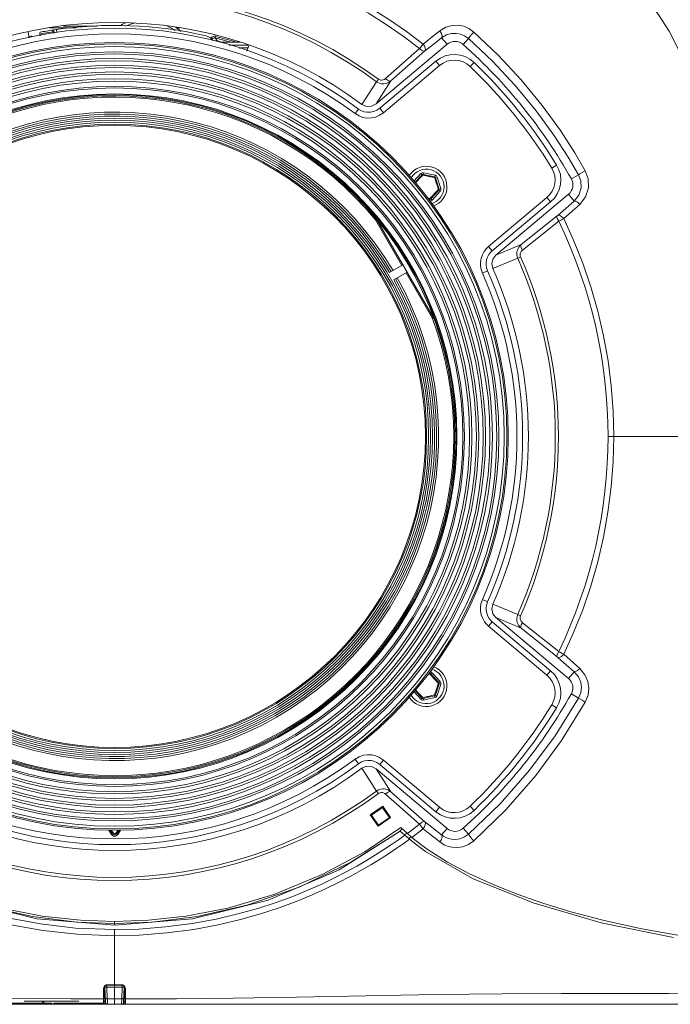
# Model space of a CAD drawing. Header units: millimetres. Extents: x 3925 to 5043, y -86 to 778.
# Tile 6 of 96: x 4143 to 4200, y 64 to 150. Entities that reach past the tile are written whole.
import ezdxf

# ---------------------------------------------------------------- set-up
doc = ezdxf.new("R2010")
doc.units = ezdxf.units.MM
doc.header["$LTSCALE"] = 46.255
for name, color, linetype in [('A65-LSM-GEARDXF_CONTINUOUS_LINE', 7, 'CONTINUOUS'), ('H30-RUBBER-MDXF_CONTINUOUS_LINE', 7, 'CONTINUOUS'), ('H30K-CHRISTIDXF_CONTINUOUS_LINE', 7, 'CONTINUOUS'), ('H30K-FRONT-CDXF_CONTINUOUS_LINE', 7, 'CONTINUOUS'), ('H30K-INDICATDXF_CONTINUOUS_LINE', 7, 'CONTINUOUS'), ('H30K-TOP-COVDXF_CONTINUOUS_LINE', 7, 'CONTINUOUS'), ('H60-BUTTON-DDXF_CONTINUOUS_LINE', 7, 'CONTINUOUS'), ('H60-FF-LENS-DXF_CONTINUOUS_LINE', 7, 'CONTINUOUS'), ('H60-LSM-GUIDDXF_CONTINUOUS_LINE', 7, 'CONTINUOUS'), ('H60-LSM-H-TADXF_CONTINUOUS_LINE', 7, 'CONTINUOUS'), ('LENS-STICK-LDXF_CONTINUOUS_LINE', 7, 'CONTINUOUS'), ('LSM-BS-BASE-DXF_CONTINUOUS_LINE', 7, 'CONTINUOUS'), ('METAL-NAMEPLDXF_CONTINUOUS_LINE', 7, 'CONTINUOUS'), ('PJ-LENS-B10RDXF_CONTINUOUS_LINE', 7, 'CONTINUOUS'), ('R70-LABEL-IRDXF_CONTINUOUS_LINE', 7, 'CONTINUOUS')]:
    doc.layers.add(name, color=color, linetype=linetype)

msp = doc.modelspace()

# ---------------------------------------------------------------- linework, layer by layer
at = {"layer": 'A65-LSM-GEARDXF_CONTINUOUS_LINE', "color": 7, "linetype": 'Continuous', "lineweight": 0}
for p, q in [((4177.994, 135.8584), (4178.6111, 136.5296)), ((4178.0867, 135.7375), (4178.7215, 136.428)), ((4178.6111, 136.5296), (4178.7215, 136.428)), ((4178.6515, 136.2516), (4178.7849, 136.393)), ((4178.8496, 136.6043), (4178.8169, 136.4579)), ((4178.8169, 136.4579), (4179.8312, 136.2313)), ((4178.8496, 136.6043), (4179.8639, 136.3777)), ((4179.8639, 136.3777), (4179.8312, 136.2313)), ((4178.1293, 135.682), (4178.2153, 135.7778)), ((4178.2153, 135.7778), (4178.2992, 135.8706)), ((4178.2992, 135.8706), (4178.3755, 135.9544)), ((4178.3755, 135.9544), (4178.4562, 136.0422)), ((4178.4562, 136.0422), (4178.5441, 136.1369)), ((4178.5441, 136.1369), (4178.6515, 136.2516)), ((4179.5018, 136.2368), (4179.6539, 136.2013)), ((4179.6539, 136.2013), (4179.8325, 136.1589)), ((4180.0479, 136.2085), (4179.9048, 136.1637)), ((4179.9048, 136.1637), (4180.2156, 135.172)), ((4180.0262, 135.5557), (4180.0678, 135.4201)), ((4180.0479, 136.2085), (4180.3588, 135.2169)), ((4180.0678, 135.4201), (4180.1019, 135.3072)), ((4180.1938, 135.0744), (4179.4905, 134.3094)), ((4180.3043, 134.9729), (4179.6009, 134.2079)), ((4179.714, 134.6501), (4179.6157, 134.5447)), ((4179.7937, 134.7364), (4179.714, 134.6501)), ((4179.8758, 134.8261), (4179.7937, 134.7364)), ((4179.9542, 134.9126), (4179.8758, 134.8261)), ((4180.0458, 135.0143), (4179.9542, 134.9126)), ((4180.1536, 135.1346), (4180.0458, 135.0143)), ((4180.3043, 134.9729), (4180.1938, 135.0744)), ((4180.3588, 135.2169), (4180.2156, 135.172)), ((4179.1922, 134.3939), (4179.1018, 134.4132)), ((4179.3624, 134.1331), (4179.3951, 134.2795)), ((4179.6009, 134.2079), (4179.4905, 134.3094)), ((4179.2281, 92.6255), (4179.4252, 92.6668)), ((4179.2963, 92.7102), (4179.3932, 92.7318)), ((4179.3759, 92.8091), (4179.3932, 92.7318)), ((4179.4252, 92.6668), (4179.536, 92.5492)), ((4179.5991, 92.8033), (4179.4886, 92.7018)), ((4179.4886, 92.7018), (4180.1915, 91.9364)), ((4179.536, 92.5492), (4179.6296, 92.4493)), ((4179.5991, 92.8033), (4180.302, 92.0378)), ((4179.6296, 92.4493), (4179.7091, 92.3639)), ((4179.7091, 92.3639), (4179.7916, 92.2746)), ((4179.7916, 92.2746), (4179.8709, 92.1878)), ((4179.8709, 92.1878), (4179.9676, 92.081)), ((4180.2133, 91.8388), (4179.9018, 90.8473)), ((4180.3564, 91.7938), (4180.0449, 90.8023)), ((4180.302, 92.0378), (4180.1915, 91.9364)), ((4180.3564, 91.7938), (4180.2133, 91.8388)), ((4178.6079, 90.4821), (4178.019, 91.1234)), ((4178.7184, 90.5836), (4178.1142, 91.2416)), ((4178.2405, 91.2031), (4178.1575, 91.2955)), ((4178.3362, 91.0974), (4178.2405, 91.2031)), ((4178.4154, 91.0108), (4178.3362, 91.0974)), ((4178.4972, 90.9222), (4178.4154, 91.0108)), ((4178.576, 90.8375), (4178.4972, 90.9222)), ((4178.6697, 90.7375), (4178.576, 90.8375)), ((4178.6079, 90.4821), (4178.7184, 90.5836)), ((4178.7818, 90.6186), (4178.6697, 90.7375)), ((4178.9582, 90.6555), (4178.7818, 90.6186)), ((4179.8282, 90.7796), (4178.8138, 90.5536)), ((4179.8608, 90.6332), (4178.8465, 90.4072)), ((4179.0736, 90.68), (4178.9582, 90.6555)), ((4179.2122, 90.71), (4179.0736, 90.68)), ((4179.8608, 90.6332), (4179.8282, 90.7796)), ((4179.8868, 91.0264), (4179.8296, 90.8521)), ((4179.935, 91.175), (4179.8868, 91.0264)), ((4180.0449, 90.8023), (4179.9018, 90.8473)), ((4178.8465, 90.4072), (4178.8138, 90.5536))]:
    msp.add_line(p, q, dxfattribs=at)
for points in [[(4178.7215, 136.428), (4178.733, 136.4275), (4178.7554, 136.4151), (4178.7849, 136.393)], [(4178.7849, 136.393), (4178.7965, 136.4279), (4178.8078, 136.4509), (4178.8169, 136.4579)], [(4178.7849, 136.393), (4178.9379, 136.3609), (4179.0198, 136.3436), (4179.1085, 136.3246), (4179.2078, 136.303), (4179.3124, 136.2798), (4179.4121, 136.2573), (4179.5018, 136.2368)], [(4179.8312, 136.2313), (4179.8364, 136.2211), (4179.8369, 136.1955), (4179.8325, 136.1589)], [(4179.8325, 136.1589), (4179.8686, 136.1663), (4179.8942, 136.168), (4179.9048, 136.1637)], [(4179.8325, 136.1589), (4179.8742, 136.032), (4179.9115, 135.9174), (4179.945, 135.8135), (4179.975, 135.7192), (4180.002, 135.6336), (4180.0262, 135.5557)], [(4180.1019, 135.3072), (4180.1424, 135.1722), (4180.1536, 135.1346)], [(4180.2156, 135.172), (4180.2094, 135.1624), (4180.1874, 135.1491), (4180.1536, 135.1347)], [(4180.1536, 135.1347), (4180.1781, 135.1071), (4180.1923, 135.0858), (4180.1938, 135.0744)], [(4179.4271, 134.3444), (4179.2741, 134.3765), (4179.1922, 134.3939)], [(4179.4271, 134.3444), (4179.4155, 134.3095), (4179.4042, 134.2865), (4179.3951, 134.2795)], [(4179.6157, 134.5447), (4179.4941, 134.4154), (4179.4271, 134.3444)], [(4179.4905, 134.3094), (4179.479, 134.3099), (4179.4566, 134.3224), (4179.4271, 134.3444)], [(4179.3932, 92.7318), (4179.4023, 92.7247), (4179.4136, 92.7017), (4179.4252, 92.6668)], [(4179.4252, 92.6668), (4179.4546, 92.6888), (4179.4771, 92.7012), (4179.4886, 92.7018)], [(4180.1513, 91.8761), (4180.1063, 91.7264), (4180.0821, 91.6462), (4180.0557, 91.5594), (4180.0258, 91.4622), (4179.9939, 91.36), (4179.9631, 91.2626), (4179.935, 91.175)], [(4179.9676, 92.081), (4180.0862, 91.9489), (4180.1513, 91.8761)], [(4180.1915, 91.9364), (4180.19, 91.925), (4180.1757, 91.9036), (4180.1512, 91.8762)], [(4180.1512, 91.8762), (4180.1851, 91.8617), (4180.207, 91.8484), (4180.2133, 91.8388)], [(4178.7818, 90.6186), (4178.7524, 90.5965), (4178.7299, 90.5841), (4178.7184, 90.5836)], [(4178.8138, 90.5536), (4178.8047, 90.5606), (4178.7934, 90.5836), (4178.7818, 90.6186)], [(4179.8296, 90.8521), (4179.6998, 90.8213), (4179.5824, 90.7938), (4179.476, 90.7692), (4179.3795, 90.7472), (4179.2919, 90.7276), (4179.2122, 90.71)], [(4179.8296, 90.8521), (4179.8339, 90.8155), (4179.8334, 90.7899), (4179.8282, 90.7796)], [(4179.9018, 90.8473), (4179.8912, 90.8429), (4179.8656, 90.8446), (4179.8296, 90.8521)]]:
    msp.add_lwpolyline(points, dxfattribs=at)
for centre, radius, start, end in [((4178.7951, 136.3604), 0.25, 77.405746, 137.405746), ((4178.7951, 136.3604), 0.1, 77.405746, 137.405746), ((4179.8093, 136.1338), 0.25, 17.405746, 77.405746), ((4179.8093, 136.1338), 0.1, 17.405746, 77.405746), ((4180.1202, 135.1421), 0.1, 317.405746, 17.405746), ((4180.1202, 135.1421), 0.25, 317.405746, 17.405746), ((4179.4169, 134.3771), 0.25, 257.405746, 317.405746), ((4179.4169, 134.3771), 0.1, 257.405746, 317.405746), ((4179.4149, 92.6342), 0.1, 42.562288, 102.562288), ((4179.4149, 92.6342), 0.25, 42.562288, 85.893828), ((4180.1179, 91.8687), 0.1, 342.562288, 42.562288), ((4180.1179, 91.8687), 0.25, 342.562288, 42.562288), ((4178.7921, 90.6512), 0.1, 222.562288, 282.562288), ((4179.8064, 90.8772), 0.1, 282.562288, 342.562288), ((4179.8064, 90.8772), 0.25, 282.562288, 342.562288), ((4178.7921, 90.6512), 0.25, 222.562288, 282.562288)]:
    msp.add_arc(centre, radius, start, end, dxfattribs=at)
at = {"layer": 'H30-RUBBER-MDXF_CONTINUOUS_LINE', "color": 7, "linetype": 'Continuous', "lineweight": 0}
for p, q in [((4175.0099, 142.241), (4179.9422, 146.3796)), ((4175.3313, 141.858), (4180.2636, 145.9966)), ((4179.9422, 146.3796), (4180.2636, 145.9966)), ((4183.282, 146.2665), (4182.9355, 145.9061)), ((4173.1477, 142.1804), (4172.8489, 141.7795)), ((4175.0099, 142.241), (4175.3313, 141.858)), ((4190.5195, 137.2723), (4190.0933, 137.0109)), ((4189.6741, 134.433), (4184.5619, 130.1433)), ((4189.9955, 134.05), (4184.8833, 129.7603)), ((4189.9955, 134.05), (4189.6741, 134.433)), ((4184.8833, 129.7603), (4184.5619, 130.1433)), ((4184.4695, 128.0021), (4184.0125, 127.7995)), ((4184.4695, 99.0065), (4184.0125, 99.2092)), ((4184.8833, 97.2484), (4184.5619, 96.8653)), ((4184.5619, 96.8653), (4189.6741, 92.5757)), ((4184.8833, 97.2484), (4189.9955, 92.9587)), ((4189.9955, 92.9587), (4189.6741, 92.5757)), ((4190.5195, 89.7363), (4190.0933, 89.9978)), ((4173.1477, 84.8282), (4172.8489, 85.2291)), ((4175.0099, 84.7677), (4175.3313, 85.1507)), ((4179.9422, 80.6291), (4175.0099, 84.7677)), ((4180.2636, 81.0121), (4175.3313, 85.1507)), ((4183.282, 80.7422), (4182.9355, 81.1026)), ((4179.9422, 80.6291), (4180.2636, 81.0121)), ((4151.4688, 78.6623), (4151.2606, 79.0228)), ((4151.5553, 78.7123), (4151.3785, 79.0185)), ((4151.5566, 78.713), (4151.3802, 79.0185)), ((4151.6432, 78.763), (4151.4688, 78.6623)), ((4151.6432, 78.763), (4151.4981, 79.0143)), ((4152.0525, 79.0143), (4151.9074, 78.763)), ((4152.0818, 78.6623), (4151.9074, 78.763)), ((4152.1704, 79.0185), (4151.994, 78.713)), ((4152.1721, 79.0185), (4151.9953, 78.7123)), ((4152.29, 79.0228), (4152.0818, 78.6623))]:
    msp.add_line(p, q, dxfattribs=at)
for points in [[(4172.8489, 141.7795), (4173.1992, 141.5707), (4173.5389, 141.4491), (4173.8912, 141.3915), (4174.2625, 141.3989), (4174.6413, 141.4789), (4175.0053, 141.6346), (4175.3313, 141.858)], [(4173.1477, 142.1804), (4173.4099, 142.0241), (4173.6638, 141.9332), (4173.9272, 141.8902), (4174.2068, 141.8958), (4174.491, 141.9557), (4174.7643, 142.0727), (4175.0099, 142.241)], [(4184.5619, 130.1433), (4184.3661, 129.9553), (4184.1705, 129.7031), (4184.0074, 129.4005), (4183.8983, 129.0737), (4183.8476, 128.7525), (4183.8479, 128.4504), (4183.898, 128.1359), (4184.0125, 127.7995)], [(4184.8833, 129.7603), (4184.7358, 129.6187), (4184.5886, 129.429), (4184.4664, 129.2022), (4184.3843, 128.9563), (4184.3462, 128.7148), (4184.3464, 128.4892), (4184.3839, 128.254), (4184.4695, 128.0021)], [(4184.0125, 99.2092), (4183.9147, 98.9368), (4183.8527, 98.6106), (4183.8482, 98.248), (4183.913, 97.8776), (4184.0372, 97.5426), (4184.1971, 97.266), (4184.3755, 97.0431), (4184.5619, 96.8653)], [(4184.4695, 99.0065), (4184.3964, 98.8027), (4184.35, 98.5585), (4184.3466, 98.2878), (4184.3954, 98.0092), (4184.4887, 97.7574), (4184.6086, 97.55), (4184.7429, 97.3823), (4184.8833, 97.2484)], [(4175.3313, 85.1507), (4174.9954, 85.3795), (4174.6666, 85.5216), (4174.3236, 85.602), (4173.9566, 85.6208), (4173.5745, 85.5685), (4173.1995, 85.4381), (4172.8489, 85.2291)], [(4175.0099, 84.7677), (4174.7568, 84.94), (4174.51, 85.0468), (4174.2528, 85.107), (4173.9764, 85.1212), (4173.6904, 85.0821), (4173.4101, 84.9846), (4173.1477, 84.8282)]]:
    msp.add_lwpolyline(points, dxfattribs=at)
for centre, radius, start, end in [((4151.7753, 113.5043), 35.7645, 53.302675, 126.697325), ((4151.7753, 113.5043), 35.2645, 53.302675, 126.697325), ((4181.5491, 144.4645), 2.5, 46.119031, 130), ((4181.5491, 144.4645), 2, 46.119031, 130), ((4151.7753, 113.5043), 44.9536, 31.527427, 46.119031), ((4151.7753, 113.5043), 45.4536, 31.527427, 46.119031), ((4179.106, 135.3687), 1.8, 288.329429, 146.462139), ((4188.3885, 135.9651), 2.5, 310, 31.527427), ((4179.106, 135.3687), 1.55, 285.088718, 149.77284), ((4188.3885, 135.9651), 2, 310, 31.527427), ((4151.7753, 113.5043), 35.2645, 336.085764, 23.914261), ((4151.7753, 113.5043), 35.7645, 336.085764, 23.914236), ((4179.1035, 91.6427), 1.8, 213.524856, 69.385257), ((4179.1035, 91.6427), 1.55, 211.248969, 71.773805), ((4188.3885, 91.0436), 2, 328.472573, 50), ((4188.3885, 91.0436), 2.5, 328.472573, 50), ((4151.7753, 113.5043), 44.9536, 313.880969, 328.472573), ((4151.7753, 113.5043), 45.4536, 313.880969, 328.472573), ((4151.7753, 113.5043), 35.7645, 233.302675, 306.697325), ((4151.7753, 113.5043), 35.2645, 233.302675, 306.697325), ((4181.5491, 82.5442), 2, 230, 313.880969), ((4181.5491, 82.5442), 2.5, 230, 313.880969), ((4151.7753, 78.8393), 0.354, 210, 330), ((4151.7753, 78.8393), 0.254, 210, 330), ((4151.7753, 78.8393), 0.2526, 210, 330), ((4151.7753, 78.8393), 0.1526, 210, 330)]:
    msp.add_arc(centre, radius, start, end, dxfattribs=at)
at = {"layer": 'H30K-CHRISTIDXF_CONTINUOUS_LINE', "color": 7, "linetype": 'Continuous', "lineweight": 0}
for p, q in [((4148.6341, 64.0293), (4143.849, 64.0293)), ((4145.4753, 64.0293), (4145.4753, 63.8543))]:
    msp.add_line(p, q, dxfattribs=at)
at = {"layer": 'H30K-FRONT-CDXF_CONTINUOUS_LINE', "color": 7, "linetype": 'Continuous', "lineweight": 0}
for p, q in [((4180.9176, 147.8508), (4180.4378, 148.4225)), ((4174.6885, 142.624), (4180.9176, 147.8508)), ((4182.328, 147.8302), (4182.7893, 148.3485)), ((4175.5314, 144.8469), (4178.5088, 147.4799)), ((4175.9841, 144.6383), (4178.9638, 147.2681)), ((4173.4465, 142.5813), (4174.7314, 144.5716)), ((4174.6885, 142.624), (4175.9841, 144.6383)), ((4174.8944, 144.7921), (4174.7314, 144.5716)), ((4191.8083, 136.0675), (4192.4468, 136.4274)), ((4191.5619, 134.7117), (4185.2047, 129.3773)), ((4191.5619, 134.7117), (4192.0586, 134.1197)), ((4192.0586, 134.1197), (4190.6528, 132.8914)), ((4192.5375, 133.8242), (4191.1402, 132.5905)), ((4190.5767, 132.8277), (4187.4076, 130.2994)), ((4190.7012, 132.3501), (4187.53, 129.8263)), ((4187.4076, 130.2994), (4185.2047, 129.3773)), ((4187.1072, 129.1189), (4184.9266, 128.2048)), ((4187.358, 129.2297), (4187.1072, 129.1189)), ((4202.9652, 113.505), (4195.0269, 113.5045)), ((4184.9266, 98.8039), (4187.1072, 97.8898)), ((4185.2047, 97.6314), (4191.5619, 92.297)), ((4185.2047, 97.6314), (4187.4076, 96.7093)), ((4187.358, 97.7789), (4187.1072, 97.8898)), ((4187.4076, 96.7093), (4190.5767, 94.181)), ((4187.53, 97.1824), (4190.7012, 94.6586)), ((4190.6528, 94.1173), (4192.0586, 92.8889)), ((4191.1402, 94.4181), (4192.5375, 93.1845)), ((4191.5619, 92.297), (4192.0586, 92.8889)), ((4191.8083, 90.9412), (4192.4468, 90.5813)), ((4174.7314, 82.4371), (4173.4465, 84.4273)), ((4180.9176, 79.1579), (4174.6885, 84.3847)), ((4175.9841, 82.3704), (4174.6885, 84.3847)), ((4174.8944, 82.2166), (4174.7314, 82.4371)), ((4178.5085, 79.5291), (4175.5314, 82.1618)), ((4178.9638, 79.7406), (4175.9841, 82.3704)), ((4174.1885, 80.3407), (4175.2731, 81.1002)), ((4175.2904, 81.0763), (4174.205, 80.3163)), ((4175.2731, 81.1002), (4175.9571, 80.1233)), ((4174.8725, 79.3639), (4174.1885, 80.3407)), ((4175.9571, 80.1233), (4174.8725, 79.3639)), ((4178.8153, 79.1352), (4178.5077, 79.5303)), ((4173.7099, 77.1227), (4176.8755, 79.235)), ((4176.8182, 78.9431), (4176.9048, 79.0344)), ((4177.154, 78.9701), (4176.8755, 79.235)), ((4176.9048, 79.0344), (4176.9898, 79.1249)), ((4177.4406, 78.7086), (4177.154, 78.9701)), ((4177.3847, 78.7588), (4177.2259, 78.6231)), ((4177.4359, 78.7128), (4177.564, 78.5993)), ((4177.564, 78.5993), (4177.6984, 78.4825)), ((4180.9176, 79.1579), (4180.4378, 78.5861)), ((4182.328, 79.1785), (4182.7893, 78.6602)), ((4177.7261, 78.4042), (4177.573, 78.2606)), ((4177.6984, 78.4825), (4177.821, 78.3778)), ((4177.821, 78.3778), (4178.4872, 77.8385)), ((4178.4872, 77.8385), (4179.1723, 77.3311)), ((4191.7646, 71.8565), (4194.5762, 71.113)), ((4151.7759, 70.7357), (4151.7755, 71.0125))]:
    msp.add_line(p, q, dxfattribs=at)
for points in [[(4182.279, 158.2095), (4183.6885, 158.1611), (4184.9811, 158.0639), (4186.1601, 157.9271), (4187.239, 157.7579), (4188.2537, 157.5567), (4189.2465, 157.3165), (4190.2407, 157.0286), (4191.2283, 156.691), (4192.1816, 156.3097), (4193.0804, 155.8951), (4193.9324, 155.4462), (4194.771, 154.9445), (4195.6324, 154.3563), (4196.5376, 153.6449), (4197.4805, 152.7843), (4198.4447, 151.7496), (4199.4156, 150.5032), (4200.3734, 149.0034), (4201.2957, 147.2105)], [(4151.775, 157.1763), (4153.9845, 157.1198), (4156.231, 156.9478), (4158.4852, 156.6599), (4160.7158, 156.2594), (4162.9093, 155.7493), (4165.0432, 155.1373), (4167.0888, 154.4377), (4169.0317, 153.6647), (4170.8732, 152.8284), (4172.62, 151.9358), (4174.2796, 150.9919), (4175.8601, 149.9997), (4177.3694, 148.9604), (4178.8151, 147.8733)], [(4151.7749, 156.6958), (4153.9602, 156.6396), (4156.1824, 156.4685), (4158.4122, 156.1823), (4160.6184, 155.7844), (4162.7875, 155.278), (4164.8973, 154.6709), (4166.9194, 153.9772), (4168.8397, 153.2113), (4170.6597, 152.383), (4172.386, 151.4994), (4174.0261, 150.5652), (4175.5881, 149.5835), (4177.0797, 148.5554), (4178.5088, 147.4799)], [(4180.2725, 149.0286), (4180.8117, 149.3474), (4181.3676, 149.5016), (4181.8982, 149.5172), (4182.3732, 149.426), (4182.8166, 149.2406), (4183.2623, 148.9267)], [(4178.8151, 147.8733), (4179.2773, 148.2393), (4179.763, 148.6243), (4180.2725, 149.0286)], [(4178.9638, 147.2681), (4179.4307, 147.6332), (4179.9222, 148.0181), (4180.4378, 148.4225)], [(4180.2725, 149.0286), (4180.4275, 148.8035), (4180.4888, 148.5789), (4180.4378, 148.4225)], [(4180.4378, 148.4225), (4180.8672, 148.67), (4181.3065, 148.7896), (4181.7235, 148.8021), (4182.0954, 148.7323), (4182.4418, 148.5899), (4182.7893, 148.3485)], [(4183.2623, 148.9267), (4183.0979, 148.7475), (4182.9395, 148.5618), (4182.8271, 148.4165), (4182.7893, 148.3485)], [(4183.2623, 148.9267), (4185.3845, 146.9109), (4187.4082, 144.7342), (4189.2576, 142.4795), (4190.847, 140.2895), (4192.1167, 138.3292), (4193.0308, 136.7733)], [(4178.5087, 147.4797), (4178.612, 147.6113), (4178.7189, 147.7483), (4178.816, 147.8744)], [(4178.816, 147.8744), (4178.9367, 147.7108), (4179.0079, 147.5353), (4179.0177, 147.3783), (4178.964, 147.2684)], [(4182.7893, 148.3485), (4184.8857, 146.377), (4186.8857, 144.2448), (4188.7142, 142.0335), (4190.2862, 139.8834), (4191.5424, 137.9571), (4192.4468, 136.4274)], [(4178.5087, 147.4797), (4178.6809, 147.3338), (4178.846, 147.257), (4178.964, 147.2684)], [(4174.7314, 144.5716), (4174.8529, 144.4954), (4175.0004, 144.4328), (4175.1733, 144.393), (4175.3658, 144.3858), (4175.5707, 144.4193), (4175.7804, 144.501), (4175.9841, 144.6383)], [(4174.8944, 144.7921), (4174.9549, 144.7545), (4175.0289, 144.7243), (4175.1161, 144.7064), (4175.2138, 144.7058), (4175.3183, 144.7265), (4175.4259, 144.7723), (4175.5314, 144.8469)], [(4175.5314, 144.8469), (4175.7032, 144.7008), (4175.8662, 144.6258), (4175.9841, 144.6383)], [(4174.6885, 142.624), (4174.29, 142.4181), (4173.8476, 142.4041), (4173.4465, 142.5813)], [(4192.4468, 136.4274), (4192.6513, 135.8793), (4192.6708, 135.2629), (4192.4712, 134.6432), (4192.0586, 134.1197)], [(4193.0308, 136.7733), (4192.7619, 136.6218), (4192.5389, 136.4897), (4192.4468, 136.4274)], [(4193.0308, 136.7733), (4193.2912, 136.07), (4193.3156, 135.2805), (4193.0614, 134.4893), (4192.5375, 133.8242)], [(4192.5375, 133.8242), (4192.3551, 134.0068), (4192.1793, 134.1152), (4192.0586, 134.1197)], [(4190.7012, 132.3501), (4190.5889, 132.5433), (4190.5441, 132.715), (4190.5767, 132.8277)], [(4190.6528, 132.8914), (4190.6365, 132.8772), (4190.6182, 132.8617), (4190.5979, 132.8449), (4190.5767, 132.8277)], [(4191.1404, 132.5906), (4190.9561, 132.7767), (4190.7768, 132.8873), (4190.6528, 132.8914)], [(4191.1402, 132.5905), (4191.0457, 132.5382), (4190.9397, 132.4798), (4190.823, 132.4161), (4190.7012, 132.3501)], [(4191.1402, 132.5905), (4192.0094, 130.6827), (4192.8048, 128.6861), (4193.5147, 126.6098), (4194.1261, 124.4761), (4194.6291, 122.3103), (4195.0211, 120.1237), (4195.3017, 117.9178), (4195.4697, 115.7059), (4195.5255, 113.5044)], [(4187.4076, 130.2994), (4187.2943, 130.1913), (4187.2051, 130.0785), (4187.1348, 129.9598), (4187.08, 129.8303), (4187.0422, 129.6868), (4187.0263, 129.543), (4187.0308, 129.4072), (4187.0553, 129.2691), (4187.1072, 129.1189)], [(4187.53, 129.8263), (4187.4193, 130.018), (4187.3753, 130.188), (4187.4076, 130.2994)], [(4184.9266, 128.2048), (4184.8421, 128.6194), (4184.9396, 129.0353), (4185.2047, 129.3773)], [(4187.53, 129.8263), (4187.4692, 129.7706), (4187.4211, 129.7129), (4187.3827, 129.6525), (4187.3524, 129.5868), (4187.3308, 129.5143), (4187.3207, 129.4419), (4187.3214, 129.3737), (4187.3326, 129.3046), (4187.358, 129.2297)], [(4195.5255, 113.5044), (4195.4689, 111.2866), (4195.2997, 109.0709), (4195.0188, 106.8698), (4194.6266, 104.6859), (4194.1235, 102.5227), (4193.5124, 100.3916), (4192.803, 98.3177), (4192.0084, 96.3237), (4191.1402, 94.4181)], [(4185.2047, 97.6314), (4184.9396, 97.9734), (4184.8421, 98.3893), (4184.9266, 98.8039)], [(4187.1072, 97.8898), (4187.0537, 97.733), (4187.0268, 97.5501), (4187.035, 97.3664), (4187.0699, 97.2093), (4187.1211, 97.077), (4187.1883, 96.9555), (4187.2793, 96.8343), (4187.4076, 96.7093)], [(4187.358, 97.7789), (4187.3318, 97.7008), (4187.3199, 97.6092), (4187.3265, 97.5168), (4187.3467, 97.4375), (4187.3752, 97.3705), (4187.412, 97.3087), (4187.4612, 97.2467), (4187.53, 97.1824)], [(4187.53, 97.1824), (4187.4193, 96.9906), (4187.3753, 96.8207), (4187.4076, 96.7093)], [(4190.7012, 94.6586), (4190.5889, 94.4654), (4190.5441, 94.2937), (4190.5767, 94.181)], [(4190.5767, 94.181), (4190.5921, 94.1685), (4190.6066, 94.1566), (4190.621, 94.1446), (4190.6361, 94.1318), (4190.6528, 94.1173)], [(4191.1402, 94.4181), (4190.9559, 94.2321), (4190.7766, 94.1215), (4190.6528, 94.1173)], [(4190.7012, 94.6586), (4190.7897, 94.6107), (4190.873, 94.5653), (4190.9558, 94.52), (4191.0434, 94.4718), (4191.1402, 94.4182)], [(4192.5375, 93.1845), (4192.3551, 93.0019), (4192.1793, 92.8935), (4192.0586, 92.8889)], [(4192.5375, 93.1845), (4193.0041, 92.6214), (4193.257, 92.0204), (4193.3372, 91.4351), (4193.2706, 90.8454), (4193.0308, 90.2354)], [(4192.0586, 92.8889), (4192.4262, 92.4457), (4192.6248, 91.9745), (4192.6876, 91.5168), (4192.6351, 91.0567), (4192.4468, 90.5813)], [(4192.4468, 90.5813), (4190.3871, 87.2725), (4188.1463, 84.258), (4185.5563, 81.3169), (4182.7893, 78.6602)], [(4193.0308, 90.2354), (4192.7619, 90.3869), (4192.5389, 90.519), (4192.4468, 90.5813)], [(4193.0308, 90.2354), (4190.9489, 86.869), (4188.6832, 83.7983), (4186.0632, 80.7976), (4183.2623, 78.082)], [(4173.4465, 84.4273), (4173.8476, 84.6046), (4174.29, 84.5906), (4174.6885, 84.3847)], [(4175.9841, 82.3704), (4175.8592, 82.4625), (4175.7133, 82.5396), (4175.5585, 82.5926), (4175.4118, 82.6191), (4175.2781, 82.6242), (4175.151, 82.6124), (4175.0221, 82.5827), (4174.8837, 82.5288), (4174.7314, 82.4371)], [(4175.5314, 82.1618), (4175.4666, 82.2116), (4175.3914, 82.254), (4175.312, 82.2841), (4175.2372, 82.3002), (4175.1692, 82.305), (4175.1049, 82.3009), (4175.0398, 82.2876), (4174.9703, 82.2618), (4174.8944, 82.2166)], [(4175.5314, 82.1618), (4175.7032, 82.3078), (4175.8662, 82.3829), (4175.9841, 82.3704)], [(4178.5085, 79.5291), (4177.9771, 79.1166), (4177.4406, 78.7086)], [(4178.5077, 79.5303), (4178.6786, 79.678), (4178.844, 79.7545), (4178.9638, 79.7404)], [(4178.8153, 79.1352), (4178.9334, 79.3001), (4179.0045, 79.4751), (4179.0148, 79.6318), (4178.9638, 79.7404)], [(4180.4378, 78.5861), (4179.9143, 78.9968), (4179.4228, 79.3817), (4178.9638, 79.7406)], [(4126.6755, 79.2354), (4129.8149, 77.1382), (4133.4994, 75.155), (4137.6308, 73.439), (4141.7254, 72.2185), (4145.4461, 71.484), (4148.7774, 71.1129), (4151.7749, 71.0126)], [(4178.8151, 79.1354), (4178.3217, 78.7538), (4177.821, 78.3778)], [(4180.2725, 77.9801), (4179.7552, 78.3906), (4179.2695, 78.7755), (4178.8151, 79.1354)], [(4180.2725, 77.9801), (4180.4275, 78.2052), (4180.4888, 78.4298), (4180.4378, 78.5861)], [(4182.7893, 78.6602), (4182.4301, 78.4126), (4182.026, 78.2573), (4181.6415, 78.2016), (4181.3084, 78.2188), (4181.0282, 78.2812), (4180.7946, 78.3703), (4180.6003, 78.4742), (4180.4378, 78.5861)], [(4183.2623, 78.082), (4183.0979, 78.2612), (4182.9395, 78.4469), (4182.8271, 78.5922), (4182.7893, 78.6602)], [(4183.2623, 78.082), (4182.8017, 77.76), (4182.2845, 77.5577), (4181.7936, 77.4848), (4181.37, 77.5067), (4181.015, 77.5872), (4180.7202, 77.702), (4180.4759, 77.8359), (4180.2725, 77.9801)], [(4151.7749, 71.0126), (4154.7394, 71.1106), (4158.0268, 71.4723), (4161.6961, 72.1873), (4165.7469, 73.3782), (4169.9732, 75.1177), (4173.7099, 77.1227)], [(4179.1723, 77.3311), (4180.949, 76.1991), (4182.8908, 75.1795), (4184.9457, 74.2578)], [(4184.9457, 74.2578), (4187.0722, 73.4122), (4189.3052, 72.6213), (4191.7646, 71.8565)], [(4194.5762, 71.113), (4197.8333, 70.4025), (4201.4727, 69.7589), (4205.3657, 69.1952), (4209.4501, 68.7295), (4213.7105, 68.3831), (4218.2028, 68.167), (4223.0609, 68.0527), (4228.4362, 68.0043)]]:
    msp.add_lwpolyline(points, dxfattribs=at)
for centre, radius, start, end in [((4151.7753, 113.5043), 38.9027, 53.538627, 126.461373), ((4151.7753, 113.5043), 38.6284, 53.538627, 126.461373), ((4151.7753, 113.5043), 36.2645, 53.302675, 126.697325), ((4181.6109, 147.0245), 1.0786, 48.328408, 130), ((4151.7753, 113.5043), 45.9536, 29.406257, 48.328408), ((4190.8686, 135.5379), 1.0786, 310, 29.406257), ((4151.7753, 113.5043), 43.2499, 334.166324, 25.833676), ((4151.7753, 113.5043), 38.6284, 336.157457, 23.842543), ((4151.7753, 113.5043), 38.9027, 336.157457, 23.842543), ((4151.7753, 113.5043), 36.2645, 336.085764, 23.914236), ((4190.8686, 91.4708), 1.0786, 330.593743, 50), ((4151.7753, 113.5043), 45.9536, 311.671592, 330.593743), ((4151.7753, 113.5043), 36.2645, 233.302675, 306.697325), ((4151.7753, 113.5043), 38.9027, 233.538627, 306.461373), ((4151.7753, 113.5043), 38.6284, 233.538627, 306.461373), ((4181.6109, 79.9842), 1.0786, 230, 311.671592)]:
    msp.add_arc(centre, radius, start, end, dxfattribs=at)
at = {"layer": 'H30K-INDICATDXF_CONTINUOUS_LINE', "color": 7, "linetype": 'Continuous', "lineweight": 0}
for p, q in [((4150.9342, 65.2543), (4150.8861, 65.2543)), ((4150.9358, 65.3454), (4150.9342, 65.2543)), ((4150.9342, 65.2543), (4150.9807, 63.9232)), ((4151.1046, 65.2543), (4151.1407, 64.2232)), ((4151.1081, 65.2543), (4151.1046, 65.2543)), ((4151.1114, 65.4401), (4151.1081, 65.2543)), ((4151.1081, 65.2543), (4152.4378, 65.2543)), ((4151.7753, 65.4399), (4151.7753, 63.7543)), ((4152.4052, 64.2232), (4152.4413, 65.2543)), ((4152.4345, 65.4401), (4152.4378, 65.2543)), ((4152.4413, 65.2543), (4152.4378, 65.2543)), ((4152.5652, 63.9232), (4152.6117, 65.2543)), ((4152.6101, 65.347), (4152.6117, 65.2543)), ((4152.6606, 65.2543), (4152.6117, 65.2543)), ((4151.7753, 64.2245), (4151.1407, 64.2232)), ((4152.4052, 64.2232), (4151.7753, 64.2245)), ((4151.1545, 63.7823), (4151.1556, 63.7543)), ((4151.1556, 63.7543), (4152.3903, 63.7543))]:
    msp.add_line(p, q, dxfattribs=at)
for points in [[(4150.9346, 65.2772), (4150.9362, 65.2856), (4150.9416, 65.2847), (4150.9516, 65.2797)], [(4150.9516, 65.2797), (4150.9673, 65.273), (4150.9902, 65.2659)], [(4150.9902, 65.2659), (4151.0209, 65.2596), (4151.06, 65.2552), (4151.1046, 65.2543)], [(4152.5557, 65.2659), (4152.525, 65.2596), (4152.4858, 65.2552), (4152.4413, 65.2543)], [(4152.5944, 65.2797), (4152.5786, 65.273), (4152.5557, 65.2659)], [(4152.6113, 65.2772), (4152.6097, 65.2856), (4152.6043, 65.2848), (4152.5944, 65.2797)], [(4151.1407, 64.2232), (4151.0749, 64.23), (4151.0189, 64.252), (4150.9809, 64.2858), (4150.9666, 64.3264)], [(4151.1407, 64.2232), (4151.1453, 64.0744), (4151.1545, 63.7823)], [(4152.3903, 63.7543), (4152.391, 63.7708), (4152.4052, 64.2232)], [(4152.4052, 64.2232), (4152.471, 64.23), (4152.527, 64.252), (4152.565, 64.2858), (4152.5793, 64.3264)]]:
    msp.add_lwpolyline(points, dxfattribs=at)
for centre, start, end in [((4151.1556, 63.9293), 182, 270), ((4152.3903, 63.9293), 270, 358)]:
    msp.add_arc(centre, 0.175, start, end, dxfattribs=at)
at = {"layer": 'H30K-TOP-COVDXF_CONTINUOUS_LINE', "color": 7, "linetype": 'Continuous', "lineweight": 0}
for p, q in [((4176.8197, 78.9177), (4171.4586, 75.5412)), ((4176.6714, 78.1708), (4177.2217, 78.5664)), ((4176.8197, 78.9177), (4177.4308, 78.3837)), ((4177.0663, 77.8194), (4177.618, 78.2222)), ((4177.4308, 78.3837), (4177.5288, 78.2986)), ((4177.5288, 78.2986), (4177.618, 78.2222)), ((4178.3122, 77.6578), (4177.618, 78.2222)), ((4179.0277, 77.1272), (4178.3122, 77.6578)), ((4183.1367, 74.786), (4179.0277, 77.1272)), ((4188.4693, 72.6417), (4183.1367, 74.786)), ((4163.3762, 72.428), (4167.9468, 74.0047)), ((4194.4095, 70.8962), (4188.4693, 72.6417)), ((4144.5709, 71.4326), (4148.4841, 70.9434)), ((4148.4841, 70.9434), (4151.7748, 70.8193)), ((4158.5944, 71.2424), (4151.774, 70.6901)), ((4151.7748, 70.8193), (4151.7747, 70.6901)), ((4151.7748, 70.8193), (4155.0783, 70.9445)), ((4200.7665, 69.6204), (4194.4095, 70.8962)), ((4151.7753, 70.2948), (4151.7748, 69.7645)), ((4151.7747, 69.0064), (4151.7753, 69.7645)), ((4151.7771, 67.4473), (4151.7747, 69.0064)), ((4151.7771, 65.8113), (4151.7771, 67.4473)), ((4151.7771, 65.8113), (4151.7753, 65.6935)), ((4151.7753, 65.6935), (4151.7753, 65.4399)), ((4150.8089, 64.8298), (4150.8089, 65.0879)), ((4150.8089, 64.5415), (4150.8089, 64.8298)), ((4150.8454, 65.1108), (4150.9092, 65.0043)), ((4150.8592, 65.1191), (4150.8734, 65.2262)), ((4150.8592, 63.8043), (4150.8592, 65.1191)), ((4150.8592, 65.0043), (4150.9092, 65.0043)), ((4150.8734, 65.2262), (4150.9194, 65.3286)), ((4150.9092, 65.0043), (4150.958, 65.0076)), ((4150.9194, 65.3286), (4150.9943, 65.4049)), ((4150.9419, 65.3972), (4150.9865, 65.4275)), ((4150.9865, 65.4275), (4151.038, 65.449)), ((4151.038, 65.449), (4151.107, 65.4589)), ((4151.107, 65.4589), (4151.1072, 65.4402)), ((4151.107, 65.4589), (4151.7753, 65.4586)), ((4151.1072, 65.4402), (4151.7753, 65.4399)), ((4151.7753, 65.4586), (4152.4389, 65.4589)), ((4151.7753, 65.4399), (4152.4387, 65.4402)), ((4152.4389, 65.4589), (4152.4387, 65.4402)), ((4152.5847, 65.4119), (4152.6427, 65.3592)), ((4152.5953, 65.0071), (4152.6367, 65.0043)), ((4152.7005, 65.1108), (4152.6367, 65.0043)), ((4152.6367, 65.0043), (4152.6867, 65.0043)), ((4152.6427, 65.3592), (4152.6855, 65.2969)), ((4152.6793, 65.1971), (4152.6867, 65.1191)), ((4152.6867, 65.1191), (4152.6867, 63.8043)), ((4152.7307, 65.1643), (4152.7371, 65.0878)), ((4152.7371, 65.0878), (4152.737, 64.0336)), ((4150.8089, 64.2228), (4150.8089, 64.5415)), ((4150.8092, 63.7543), (4150.8089, 64.2228)), ((4150.8592, 64.0043), (4150.9842, 64.0043)), ((4152.5652, 64.0043), (4152.6867, 64.0043)), ((4152.737, 64.0336), (4152.7367, 63.7543)), ((4150.8092, 63.7543), (4019.6224, 63.7543)), ((4148.7183, 63.7543), (4144.4355, 63.7543)), ((4151.1556, 63.7543), (4150.8486, 63.7543)), ((4151.0333, 63.8043), (4150.8592, 63.8043)), ((4283.9283, 63.7543), (4152.3903, 63.7543)), ((4152.6867, 63.8043), (4152.5125, 63.8043)), ((4163.9344, 63.7543), (4152.7186, 63.7543)), ((4164.1719, 63.7543), (4167.4345, 63.7543))]:
    msp.add_line(p, q, dxfattribs=at)
for points in [[(4167.9468, 74.0047), (4172.4893, 76.1926), (4176.8021, 78.9331)], [(4125.9252, 78.2277), (4126.562, 77.7642), (4127.2908, 77.2614), (4128.1028, 76.7287), (4128.9966, 76.1711), (4129.9797, 75.5898), (4131.0628, 74.9866), (4132.2585, 74.365), (4133.5839, 73.7293), (4135.0568, 73.0864), (4136.6927, 72.4476), (4138.5132, 71.8248), (4140.5563, 71.2304), (4142.8687, 70.6839), (4145.4952, 70.219), (4148.4676, 69.8878), (4151.7753, 69.7645)], [(4127.0218, 78.071), (4127.8053, 77.5388), (4128.6787, 76.9749), (4129.6439, 76.3842), (4130.7121, 75.7682), (4131.8961, 75.1306), (4133.2125, 74.4762), (4134.6831, 73.8105), (4136.3263, 73.1447), (4138.1623, 72.4924), (4140.2301, 71.8669), (4142.5827, 71.2878), (4145.2728, 70.7904), (4148.34, 70.4318), (4151.7753, 70.2948)], [(4151.7753, 70.2948), (4153.8989, 70.346), (4156.2451, 70.5281), (4158.5731, 70.8366), (4160.6734, 71.2248), (4162.5852, 71.6711), (4164.3323, 72.159), (4165.9302, 72.6752), (4167.3887, 73.2077), (4168.719, 73.747), (4169.9349, 74.2869), (4171.0485, 74.8223), (4172.0694, 75.3487), (4173.0059, 75.8621), (4173.8666, 76.3603), (4174.6592, 76.8418), (4175.3891, 77.3053), (4176.0598, 77.7492), (4176.6714, 78.1708)], [(4151.7753, 69.7645), (4153.9466, 69.8159), (4156.3454, 70.0033), (4158.7208, 70.3214), (4160.8583, 70.721), (4162.8037, 71.1803), (4164.5798, 71.6823), (4166.2028, 72.213), (4167.6826, 72.76), (4169.0312, 73.3134), (4170.263, 73.8666), (4171.3904, 74.4144), (4172.4229, 74.9517), (4173.3695, 75.4748), (4174.2391, 75.9814), (4175.0394, 76.4703), (4175.7758, 76.9407), (4176.4517, 77.3913), (4177.0663, 77.8194)], [(4171.4586, 75.5412), (4165.2397, 72.8808), (4158.5944, 71.2424)], [(4135.6637, 73.9801), (4140.2246, 72.4138), (4144.5709, 71.4326)], [(4151.774, 70.6901), (4144.9723, 71.2398), (4138.3422, 72.8704)], [(4155.0783, 70.9445), (4159.0113, 71.4382), (4163.3762, 72.428)], [(4150.8089, 64.2228), (4147.9347, 64.2279), (4144.7521, 64.2497), (4141.2187, 64.2912), (4137.2661, 64.3545), (4132.7955, 64.4393), (4127.7899, 64.5363), (4122.4801, 64.6241), (4117.2414, 64.6826), (4112.2886, 64.7076), (4107.685, 64.7063), (4103.4731, 64.6896), (4099.6558, 64.6674), (4096.2007, 64.6469), (4093.0518, 64.6316), (4090.1531, 64.6231), (4087.4782, 64.6217), (4085.0328, 64.6267), (4082.8216, 64.6369), (4080.8217, 64.651), (4079.015, 64.6677), (4077.3257, 64.6867), (4075.5957, 64.7094), (4073.6999, 64.7379)], [(4150.8089, 65.0879), (4150.8114, 65.1365), (4150.8186, 65.1821), (4150.8302, 65.2261), (4150.8468, 65.2696)], [(4150.8089, 65.0879), (4150.834, 65.092), (4150.8525, 65.1034), (4150.8592, 65.1191)], [(4150.8468, 65.2696), (4150.8703, 65.3139), (4150.9026, 65.3585), (4150.9419, 65.3972)], [(4150.9943, 65.4049), (4151.0877, 65.4392), (4151.1072, 65.4402)], [(4152.4387, 65.4402), (4152.5234, 65.4208), (4152.598, 65.365)], [(4152.4389, 65.4589), (4152.5163, 65.4463), (4152.5847, 65.4119)], [(4152.598, 65.365), (4152.6497, 65.2878), (4152.6793, 65.1971)], [(4152.6855, 65.2969), (4152.7136, 65.2325), (4152.7307, 65.1643)], [(4152.7371, 65.0878), (4152.7119, 65.092), (4152.6934, 65.1034), (4152.6867, 65.1191)], [(4229.8507, 64.7379), (4228.2271, 64.7133), (4226.5561, 64.6908), (4224.7004, 64.6694), (4222.6183, 64.6501), (4220.2844, 64.6344), (4217.711, 64.6243), (4214.8942, 64.6215), (4211.788, 64.627), (4208.3345, 64.6416), (4204.5052, 64.6637), (4200.3155, 64.6883), (4195.8, 64.7065), (4190.9744, 64.7069), (4185.7547, 64.678), (4179.9899, 64.6083), (4173.8049, 64.4992), (4167.7195, 64.3807), (4162.167, 64.2889), (4157.2001, 64.2367), (4152.737, 64.2228)], [(4150.8089, 64.2228), (4150.834, 64.2269), (4150.8525, 64.2384), (4150.8592, 64.2541)], [(4152.737, 64.2228), (4152.7119, 64.2269), (4152.6934, 64.2384), (4152.6867, 64.2541)]]:
    msp.add_lwpolyline(points, dxfattribs=at)
msp.add_arc((4150.8092, 63.8043), 0.05, 270.000051, 0, dxfattribs=at)
at = {"layer": 'H60-BUTTON-DDXF_CONTINUOUS_LINE', "color": 7, "linetype": 'Continuous', "lineweight": 0}
msp.add_line((4163.0553, 147.5543), (4163.4829, 147.5543), dxfattribs=at)
msp.add_arc((4163.0553, 146.8043), 0.75, 90, 116.273804, dxfattribs=at)
at = {"layer": 'H60-FF-LENS-DXF_CONTINUOUS_LINE', "color": 7, "linetype": 'Continuous', "lineweight": 0}
for p, q in [((4145.2525, 148.5957), (4145.2425, 148.7458)), ((4146.3865, 148.8163), (4146.3783, 148.9381)), ((4146.4419, 149.1071), (4146.383, 149.0982)), ((4146.4826, 148.835), (4146.4419, 149.1071)), ((4146.7279, 148.8827), (4146.6889, 149.1432))]:
    msp.add_line(p, q, dxfattribs=at)
for points in [[(4145.2425, 148.7458), (4145.2384, 148.8648), (4145.247, 148.9075)], [(4145.2425, 148.7458), (4145.6002, 148.8105), (4145.9779, 148.8747), (4146.3783, 148.9381)], [(4146.383, 149.0982), (4146.3744, 149.0562), (4146.3783, 148.9381)]]:
    msp.add_lwpolyline(points, dxfattribs=at)
for centre, radius, start, end in [((4151.7753, 113.5043), 36, 77.137245, 98.519761), ((4151.7753, 113.5043), 36, 98.614579, 100.447864), ((4159.5669, 147.6261), 1, 34.822781, 77.137245)]:
    msp.add_arc(centre, radius, start, end, dxfattribs=at)
at = {"layer": 'H60-LSM-GUIDDXF_CONTINUOUS_LINE', "color": 7, "linetype": 'Continuous', "lineweight": 0}
for p, q in [((4144.2979, 148.4099), (4144.2191, 148.9196)), ((4163.5548, 147.7436), (4163.3716, 147.2613))]:
    msp.add_line(p, q, dxfattribs=at)
at = {"layer": 'H60-LSM-H-TADXF_CONTINUOUS_LINE', "color": 7, "linetype": 'Continuous', "lineweight": 0}
for p, q in [((4148.4092, 149.2823), (4146.0321, 149.2823)), ((4150.2631, 149.4322), (4147.3136, 149.4322)), ((4157.518, 149.2823), (4157.1731, 149.2823)), ((4160.6002, 148.4007), (4160.6369, 148.5461)), ((4160.6002, 148.4007), (4160.7968, 148.149)), ((4160.7968, 148.149), (4161.0688, 148.0787)), ((4161.0688, 148.0787), (4161.2354, 148.033))]:
    msp.add_line(p, q, dxfattribs=at)
for points in [[(4144.2875, 148.4768), (4144.3361, 148.5116), (4144.4018, 148.5426), (4144.4709, 148.561), (4144.5389, 148.5669)], [(4160.6369, 148.5461), (4160.5875, 148.5553), (4160.5344, 148.5583), (4160.4768, 148.5534), (4160.4148, 148.5386), (4160.3511, 148.5115), (4160.2909, 148.4721), (4160.2385, 148.4223), (4160.2063, 148.3782)], [(4160.6002, 148.4007), (4160.5693, 148.4065), (4160.536, 148.4084), (4160.5, 148.4054), (4160.4613, 148.3962), (4160.4214, 148.3793), (4160.3838, 148.3546), (4160.351, 148.3235), (4160.3245, 148.2871), (4160.3213, 148.2805)], [(4160.6521, 148.1377), (4160.6903, 148.1531), (4160.7968, 148.149)], [(4160.806, 148.1078), (4160.8065, 148.1198), (4160.7968, 148.149)]]:
    msp.add_lwpolyline(points, dxfattribs=at)
for radius, start in [(35.9949, 73.707148), (36.1449, 72.888667)]:
    msp.add_arc((4151.7753, 113.5043), radius, start, 75.808107, dxfattribs=at)
at = {"layer": 'LENS-STICK-LDXF_CONTINUOUS_LINE', "color": 7, "linetype": 'Continuous', "lineweight": 0}
for p, q in [((4175.2549, 80.9957), (4174.2929, 80.3222)), ((4174.8995, 79.4559), (4174.2929, 80.3222)), ((4174.9118, 79.4378), (4174.3052, 80.3041)), ((4175.2549, 80.9957), (4175.8614, 80.1294)), ((4175.2677, 80.978), (4175.8743, 80.1118)), ((4175.8614, 80.1294), (4174.8995, 79.4559)), ((4174.9118, 79.4378), (4174.8995, 79.4559)), ((4175.8743, 80.1118), (4174.9118, 79.4378)), ((4175.8743, 80.1118), (4175.8614, 80.1294))]:
    msp.add_line(p, q, dxfattribs=at)
at = {"layer": 'LSM-BS-BASE-DXF_CONTINUOUS_LINE', "color": 7, "linetype": 'Continuous', "lineweight": 0}
for p, q in [((4161.0582, 148.0285), (4162.7727, 148.0285)), ((4163.4588, 147.7786), (4161.8118, 147.7786))]:
    msp.add_line(p, q, dxfattribs=at)
for radius, start, end in [(4.866, 111.504153, 118.781417), (4.6161, 101.522082, 113.150951), (4.6161, 56.573159, 66.175808), (4.866, 50.950325, 58.207413)]:
    msp.add_arc((4154.5482, 145.1983), radius, start, end, dxfattribs=at)
at = {"layer": 'METAL-NAMEPLDXF_CONTINUOUS_LINE', "color": 7, "linetype": 'Continuous', "lineweight": 0}
for p, q in [((4146.2848, 63.8543), (4140.7563, 63.8543)), ((4146.2848, 63.8543), (4146.2848, 63.7543)), ((4150.8592, 63.8543), (4146.4174, 63.8543)), ((4148.9505, 63.8543), (4148.9505, 63.7543)), ((4150.3164, 63.8543), (4150.3164, 63.7543)), ((4148.9505, 63.7543), (4148.8279, 63.7543)), ((4153.3265, 63.7543), (4152.7367, 63.7543)), ((4153.9036, 63.7543), (4153.3723, 63.7543)), ((4160.3399, 63.7543), (4153.9186, 63.7543)), ((4168.2358, 63.7543), (4160.9832, 63.7543)), ((4172.1739, 63.7543), (4168.2779, 63.7543)), ((4179.4489, 63.7543), (4172.216, 63.7543))]:
    msp.add_line(p, q, dxfattribs=at)
at = {"layer": 'PJ-LENS-B10RDXF_CONTINUOUS_LINE', "color": 7, "linetype": 'Continuous', "lineweight": 0}
for p, q in [((4174.6566, 132.4786), (4176.9649, 128.4806)), ((4174.7386, 132.5365), (4179.7393, 123.8751)), ((4177.0515, 128.5305), (4175.8776, 127.8528)), ((4177.4265, 127.881), (4176.2526, 127.2033)), ((4177.3399, 127.831), (4179.6477, 123.8338))]:
    msp.add_line(p, q, dxfattribs=at)
for points in [[(4174.7386, 132.5365), (4174.711, 132.5169), (4174.6842, 132.4969), (4174.6571, 132.4778)], [(4179.6477, 123.8338), (4179.6779, 123.8478), (4179.7086, 123.861), (4179.7393, 123.8751)]]:
    msp.add_lwpolyline(points, dxfattribs=at)
for radius in [34.5, 34.385, 34.1494, 33.6794, 33.5, 33.1108, 32.9, 32.5158, 32.305, 31.9208, 31.71, 31.3258, 31.115, 30.6605, 30.52, 30.0001, 29.925, 27.875, 27.7, 27.525, 27.35, 27.25]:
    msp.add_circle((4151.7753, 113.5043), radius, dxfattribs=at)
for radius, start, end in [(29.825, 39.651856, 219.650899), (29.725, 39.667157, 200.335512), (28.4, 30.756568, 209.243432), (28.225, 30.76126, 209.23874), (28.05, 30.766009, 209.233991), (29.825, 219.65194, 39.650899), (28.4, 210.756568, 29.243432), (28.225, 210.76126, 29.23874), (28.05, 210.766009, 29.233991), (29.725, 219.664488, 20.334614)]:
    msp.add_arc((4151.7753, 113.5043), radius, start, end, dxfattribs=at)
at = {"layer": 'R70-LABEL-IRDXF_CONTINUOUS_LINE', "color": 7, "linetype": 'Continuous', "lineweight": 0}
msp.add_line((4145.5753, 63.8543), (4145.5753, 64.0543), dxfattribs=at)

doc.saveas('drawing.dxf')
